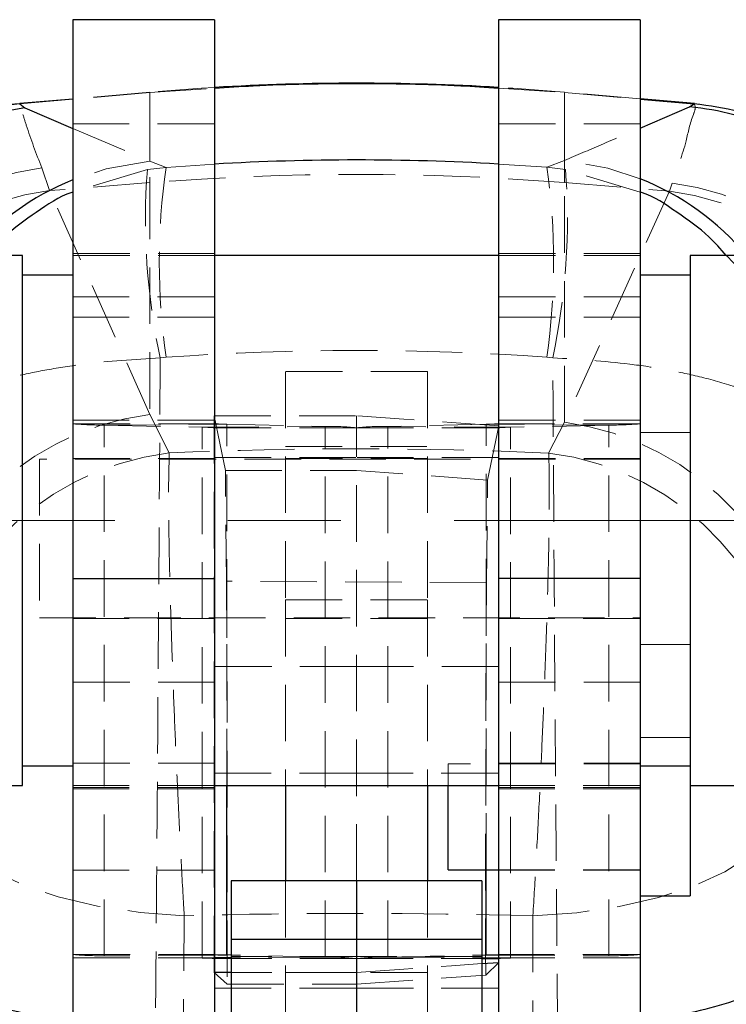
# Model space of a CAD drawing. Header units: millimetres. Extents: x 39 to 401, y 15 to 283.
# Tile 17 of 21: x 256 to 272, y 239 to 261. Entities that reach past the tile are written whole.
import ezdxf

# ---------------------------------------------------------------- set-up
doc = ezdxf.new("R2010")
doc.units = ezdxf.units.MM
doc.linetypes.add('CENTERX2', pattern=[20.32, 12.7, -2.54, 2.54, -2.54])
doc.linetypes.add('HIDDEN', pattern=[1.905, 1.27, -0.635])
doc.layers.add('FORMATO', color=179, linetype='Continuous')
doc.styles.add('SLDTEXTSTYLE0', font='TXT', dxfattribs={"width": 0.75})
doc.dimstyles.new('SLDDIMSTYLE0', dxfattribs={"dimtxt": 3.5, "dimasz": 3.302, "dimexe": 0, "dimexo": 0.0625, "dimgap": 0.875, "dimtad": 1, "dimdec": 0, "dimlfac": 1.333333, "dimrnd": 1e-09, "dimzin": 12, "dimdsep": 46, "dimtxsty": 'SLDTEXTSTYLE0', "dimsah": 1, "dimcen": 0.09, "dimadec": 0, "dimazin": 3, "dimtfac": 1, "dimtofl": 0, "dimtmove": 0, "dimatfit": 3, "dimfxl": 0, "dimfrac": 2, "dimtolj": 1, "dimtzin": 12, "dimarcsym": 0})

# ---------------------------------------------------------------- blocks, each defined once
blk = doc.blocks.new('_D_12')
at = {"layer": 'FORMATO'}
for p, q in [((279.496, 249.954), (291.845, 249.954)), ((290.845, 249.954), (290.845, 176.019)), ((264.604, 176.019), (291.845, 176.019))]:
    blk.add_line(p, q, dxfattribs=at)
for points in [[(290.845, 249.954), (290.337, 246.652), (291.353, 246.652)], [(290.845, 176.019), (291.353, 179.321), (290.337, 179.321)]]:
    blk.add_solid(points, dxfattribs=at)
at = {"layer": 'FORMATO', "insert": (286.333, 212.025), "char_height": 3.5, "attachment_point": 1, "rotation": 90, "style": 'SLDTEXTSTYLE0'}
blk.add_mtext('127', dxfattribs=at)

msp = doc.modelspace()

# ---------------------------------------------------------------- linework, layer by layer
at = {"color": 7, "linetype": 'Continuous', "lineweight": 25}
for p, q in [((260.41659, 261.20404), (257.22909, 261.20404)), ((257.22909, 261.20404), (257.22909, 248.64678)), ((260.41659, 261.20404), (260.41659, 248.64678)), ((269.97909, 261.20404), (266.79159, 261.20404)), ((266.79159, 261.20404), (266.79159, 248.64678)), ((269.97909, 261.20404), (269.97909, 248.64678)), ((256.03879, 259.31225), (256.03735, 259.31212)), ((256.03735, 259.31212), (256.15192, 259.22091)), ((257.22909, 259.42183), (256.03801, 259.31762)), ((257.22909, 259.41634), (256.03879, 259.31225)), ((271.19664, 259.3179), (269.97909, 259.42443)), ((269.97909, 259.41894), (271.19075, 259.31298)), ((271.08933, 259.24286), (271.19385, 259.31271)), ((271.19385, 259.31271), (271.19075, 259.31298)), ((256.10409, 255.90717), (254.60772, 255.90717)), ((256.10409, 244.00091), (256.10409, 255.90717)), ((266.79159, 255.90717), (260.41659, 255.90717)), ((274.10046, 255.90717), (271.10409, 255.90717)), ((271.10409, 255.90717), (271.10409, 249.85014)), ((257.22909, 255.46654), (256.10409, 255.46654)), ((271.10409, 255.46654), (269.97909, 255.46654)), ((271.10409, 249.85014), (271.10409, 244.00091)), ((257.22909, 248.64678), (260.41659, 248.64678)), ((257.22909, 248.64678), (257.22909, 219.24581)), ((260.41659, 248.64678), (260.41659, 219.24581)), ((269.97909, 248.64678), (266.79159, 248.64678)), ((266.79159, 248.64678), (266.79159, 219.24581)), ((269.97909, 248.64678), (269.97909, 219.24581)), ((256.10409, 244.44154), (257.22909, 244.44154)), ((269.97909, 244.44154), (271.10409, 244.44154)), ((253.10229, 244.00091), (256.10409, 244.00091)), ((260.41659, 244.00091), (266.79159, 244.00091)), ((262.01034, 244.00091), (262.01034, 241.85643)), ((265.19784, 244.00091), (265.19784, 241.85643)), ((265.66659, 242.10701), (265.66659, 244.00091)), ((271.10409, 244.00091), (274.67133, 244.00091)), ((271.10409, 244.00091), (271.10409, 241.51638)), ((265.66659, 242.10701), (266.79159, 242.10701)), ((263.60409, 241.85643), (260.79159, 241.85643)), ((260.79159, 241.85643), (260.79159, 240.53597)), ((266.41659, 241.85643), (263.60409, 241.85643)), ((263.60409, 241.85643), (263.60409, 240.53597)), ((266.41659, 241.85643), (266.41659, 240.53597)), ((269.97909, 241.51638), (271.10409, 241.51638)), ((263.60409, 240.53597), (260.79159, 240.53597)), ((260.79159, 240.53597), (260.79159, 228.26666)), ((263.60409, 240.53597), (263.60409, 228.26666)), ((266.41659, 240.53597), (263.60409, 240.53597)), ((266.41659, 240.53597), (266.41659, 228.26666)), ((260.79159, 240.18887), (260.69291, 240.19103)), ((266.41659, 240.18887), (266.51526, 240.19103)), ((266.41659, 239.9965), (266.80026, 240.02324)), ((260.79159, 239.79983), (260.40792, 239.79975))]:
    msp.add_line(p, q, dxfattribs=at)
at = {"color": 7, "linetype": 'HIDDEN', "lineweight": 18}
for p, q in [((258.96135, 259.57338), (257.22909, 259.42183)), ((258.96135, 259.56783), (257.22909, 259.41634)), ((258.96135, 259.56783), (260.41659, 259.6632)), ((258.96135, 258.02421), (258.96135, 259.56783)), ((258.96135, 259.56783), (258.96135, 257.54297)), ((266.79159, 259.66508), (268.27651, 259.56783)), ((269.97909, 259.42443), (268.27651, 259.57338)), ((268.27651, 259.56783), (268.27651, 258.0385)), ((268.27651, 259.56783), (269.97909, 259.41894)), ((268.27651, 257.54297), (268.27651, 259.56783)), ((271.29527, 259.29495), (271.19584, 259.31023)), ((257.22909, 258.86786), (260.41659, 258.86786)), ((269.97909, 258.86786), (266.79159, 258.86786)), ((257.22909, 258.76208), (258.96135, 258.02421)), ((258.96135, 258.02421), (259.32688, 257.88604)), ((259.32688, 257.88604), (260.41659, 257.95994)), ((266.79159, 257.96165), (267.88125, 257.88834)), ((267.88125, 257.88834), (268.27651, 258.0385)), ((256.71018, 257.36368), (256.53288, 257.87379)), ((258.90533, 257.83675), (257.22909, 257.32803)), ((259.32688, 257.88604), (258.90533, 257.83675)), ((267.88125, 257.88834), (268.3008, 257.8396)), ((269.97909, 257.33114), (268.3008, 257.8396)), ((258.96135, 257.54297), (256.71018, 257.36368)), ((258.96135, 257.54297), (258.96135, 252.33427)), ((268.27651, 257.54297), (270.63814, 257.35488)), ((268.27651, 252.15798), (268.27651, 257.54297)), ((270.69784, 257.53261), (270.63814, 257.35488)), ((258.96135, 252.33427), (256.71018, 257.36368)), ((270.63814, 257.35488), (268.27651, 252.15798)), ((260.41659, 255.95404), (257.22909, 255.95404)), ((269.97909, 255.95404), (266.79159, 255.95404)), ((260.41659, 255.90717), (257.22909, 255.90717)), ((269.97909, 255.90717), (266.79159, 255.90717)), ((257.22909, 254.97574), (260.41659, 254.97574)), ((269.97909, 254.97574), (266.79159, 254.97574)), ((257.22909, 254.51996), (260.41659, 254.51996)), ((269.97909, 254.51996), (266.79159, 254.51996)), ((259.32688, 253.6191), (259.19389, 253.60536)), ((268.01361, 253.60763), (267.88125, 253.62121)), ((262.01034, 253.29765), (262.01034, 248.16743)), ((265.19784, 253.29765), (262.01034, 253.29765)), ((265.19784, 253.29765), (265.19784, 248.16743)), ((257.22909, 252.20355), (260.41659, 252.20355)), ((259.39812, 251.47087), (258.96135, 252.33427)), ((260.40792, 239.79975), (260.40792, 252.30495)), ((260.65832, 251.07766), (260.40792, 252.30495)), ((263.60409, 252.30701), (263.60409, 252.03343)), ((269.97909, 252.20355), (266.79159, 252.20355)), ((260.4227, 252.12613), (257.24464, 252.12302)), ((257.93245, 252.0949), (260.69291, 252.11508)), ((257.93245, 240.17085), (257.93245, 252.0949)), ((257.93245, 252.0949), (260.14026, 252.04649)), ((260.14026, 252.04649), (262.90072, 252.06666)), ((260.14026, 240.12244), (260.14026, 252.04649)), ((260.41659, 252.03343), (263.60409, 252.03343)), ((260.69291, 252.11508), (262.90072, 252.06666)), ((260.69291, 244.00091), (260.69291, 252.11508)), ((262.90072, 240.14262), (262.90072, 252.06666)), ((263.60409, 241.85643), (263.60409, 252.03343)), ((266.79159, 252.03343), (263.60409, 252.03343)), ((266.51526, 252.11508), (264.30745, 252.06666)), ((264.30745, 240.14262), (264.30745, 252.06666)), ((267.06791, 252.04649), (264.30745, 252.06666)), ((269.27572, 252.0949), (266.51526, 252.11508)), ((266.51526, 242.10701), (266.51526, 252.11508)), ((266.80026, 252.0815), (266.54777, 250.8616)), ((266.78548, 252.12613), (269.96353, 252.12302)), ((266.80026, 240.02324), (266.80026, 252.0815)), ((269.27572, 252.0949), (267.06791, 252.04649)), ((267.06791, 240.12244), (267.06791, 252.04649)), ((268.27651, 252.15798), (267.92131, 251.46729)), ((269.27572, 240.17085), (269.27572, 252.0949)), ((271.10409, 251.92889), (269.97909, 251.92889)), ((262.01034, 251.61158), (265.19784, 251.61158)), ((256.47909, 251.33358), (256.47909, 247.76171)), ((269.97909, 251.33358), (256.47909, 251.33358)), ((260.41659, 251.34765), (257.22909, 251.34765)), ((260.41659, 251.36829), (263.60409, 251.36829)), ((265.19784, 251.34765), (262.01034, 251.34765)), ((266.79159, 251.36829), (263.60409, 251.36829)), ((269.97909, 251.34765), (266.79159, 251.34765)), ((260.68236, 248.58697), (260.65832, 251.07766)), ((260.65832, 251.07766), (263.60409, 251.07766)), ((266.54777, 250.8616), (263.60409, 251.07766)), ((266.52551, 248.55536), (266.54777, 250.8616)), ((266.52551, 248.55536), (260.68236, 248.58697)), ((262.01034, 248.16743), (265.19784, 248.16743)), ((262.01034, 248.16743), (262.01034, 244.00091)), ((265.19784, 248.16743), (265.19784, 244.00091)), ((256.47909, 247.76171), (269.97909, 247.76171)), ((257.22909, 247.74764), (260.41659, 247.74764)), ((262.01034, 247.74764), (265.19784, 247.74764)), ((266.79159, 247.74764), (269.97909, 247.74764)), ((269.97909, 247.1664), (271.10409, 247.1664)), ((263.60409, 246.67321), (260.41659, 246.67321)), ((266.79159, 246.67321), (263.60409, 246.67321)), ((260.41659, 246.32212), (257.22909, 246.32212)), ((269.97909, 246.32212), (266.79159, 246.32212)), ((271.10409, 245.07888), (269.97909, 245.07888)), ((260.41659, 244.49763), (257.22909, 244.49763)), ((265.66659, 244.00091), (265.66659, 244.48826)), ((269.97909, 244.48826), (265.66659, 244.48826)), ((269.97909, 244.49763), (266.79159, 244.49763)), ((260.41659, 244.27321), (263.60409, 244.27321)), ((263.60409, 244.27321), (266.79159, 244.27321)), ((257.22909, 244.00091), (260.41659, 244.00091)), ((257.22909, 243.95404), (260.41659, 243.95404)), ((257.22909, 243.92211), (260.41659, 243.92211)), ((266.79159, 244.00091), (269.97909, 244.00091)), ((266.79159, 243.95404), (269.97909, 243.95404)), ((266.79159, 243.92211), (269.97909, 243.92211)), ((257.22909, 242.09763), (260.41659, 242.09763)), ((266.79159, 242.10701), (269.97909, 242.10701)), ((266.79159, 242.09763), (269.97909, 242.09763)), ((262.01034, 241.85643), (262.01034, 239.7992)), ((265.19784, 241.85643), (265.19784, 239.7992)), ((260.41659, 240.12867), (257.22909, 240.12867)), ((260.4227, 240.20208), (257.24464, 240.19898)), ((260.41659, 240.18901), (257.93245, 240.17085)), ((260.41659, 240.12446), (260.14026, 240.12244)), ((262.90072, 240.14262), (260.79159, 240.18887)), ((263.60409, 240.15687), (260.79159, 240.15687)), ((262.90072, 240.14262), (260.79159, 240.1272)), ((263.60409, 240.10938), (260.79159, 240.10938)), ((266.41659, 240.15687), (263.60409, 240.15687)), ((263.60409, 240.10938), (266.41659, 240.10938)), ((264.30745, 240.14262), (266.41659, 240.18887)), ((264.30745, 240.14262), (266.41659, 240.1272)), ((266.80026, 240.02324), (266.50659, 239.73793)), ((266.78548, 240.20208), (269.96353, 240.19898)), ((266.79159, 240.18901), (269.27572, 240.17085)), ((266.79159, 240.12867), (269.97909, 240.12867)), ((266.79159, 240.12446), (267.06791, 240.12244)), ((260.40792, 239.79975), (260.70101, 239.53549)), ((262.01034, 239.7992), (265.19784, 239.7992)), ((262.01034, 236.87902), (262.01034, 239.7992)), ((265.19784, 239.7992), (265.19784, 236.87902)), ((263.60409, 239.53535), (266.50659, 239.73793)), ((260.41659, 239.44425), (263.60409, 239.44425)), ((260.41659, 239.44377), (263.60409, 239.44377)), ((266.79159, 239.44425), (263.60409, 239.44425)), ((263.60409, 239.44377), (266.79159, 239.44377))]:
    msp.add_line(p, q, dxfattribs=at)
at = {"color": 8, "linetype": 'Continuous', "lineweight": 25}
for p, q in [((256.03885, 259.31093), (256.03879, 259.31225)), ((271.19075, 259.31298), (271.19483, 259.30365)), ((256.15192, 259.22091), (257.22909, 258.76208)), ((269.97909, 258.76934), (271.08933, 259.24286)), ((260.69291, 240.19103), (260.69291, 244.00091)), ((266.51526, 240.19103), (266.51526, 242.10701)), ((260.69291, 240.19103), (260.41659, 240.18901)), ((260.79159, 240.1272), (260.41659, 240.12446)), ((260.79159, 240.10938), (260.41659, 240.10938)), ((266.41659, 240.1272), (266.79159, 240.12446)), ((266.41659, 240.10938), (266.79159, 240.10938)), ((266.51526, 240.19103), (266.79159, 240.18901))]:
    msp.add_line(p, q, dxfattribs=at)
at = {"color": 7, "linetype": 'HIDDEN', "lineweight": 18, "flags": 128}
for points in [[(260.41659, 259.6807), (260.1238, 259.66232), (258.96135, 259.57338)], [(268.27651, 259.57338), (267.11406, 259.66232), (266.79159, 259.68247)], [(258.96135, 258.02421), (257.98346, 257.8542), (257.22909, 257.60466)], [(269.97909, 257.63091), (269.25414, 257.86857), (268.27651, 258.0385)], [(260.40792, 252.30495), (261.4726, 252.30609), (262.53813, 252.30678), (263.60409, 252.30701)], [(266.80026, 252.0815), (265.73557, 252.15708), (264.67004, 252.23226), (263.60409, 252.30701)], [(259.73433, 241.07366), (258.7417, 241.14706), (257.78814, 241.29022), (256.89961, 241.49924), (256.10028, 241.76845), (255.41192, 242.09051), (254.85327, 242.45665), (254.43952, 242.85691), (254.18195, 243.28039)], [(267.56713, 241.07201), (268.55655, 241.13986), (269.50703, 241.2772), (270.39287, 241.48029), (271.1901, 241.74365), (271.87715, 242.06015), (272.43545, 242.42123), (272.84988, 242.81712), (273.10924, 243.23712)], [(259.66141, 232.2123), (259.69761, 236.60533), (259.73433, 241.07366)], [(267.56713, 241.07201), (267.56831, 236.60613), (267.56948, 232.21175)], [(263.60409, 239.80013), (262.53813, 239.80008), (261.4726, 239.79996), (260.79159, 239.79983)], [(263.60409, 239.80013), (264.67004, 239.87462), (265.73557, 239.949), (266.41659, 239.9965)], [(260.70101, 239.53549), (261.89366, 239.53543), (263.60409, 239.53535)]]:
    msp.add_lwpolyline(points, dxfattribs=at)
at = {"color": 8, "linetype": 'Continuous', "lineweight": 25, "flags": 128}
msp.add_lwpolyline([(256.15192, 259.22091), (255.18923, 259.05473), (254.97909, 258.99669)], dxfattribs=at)
at = {"color": 7, "linetype": 'Continuous', "lineweight": 25}
for centre, radius, start, end in [((263.61891, 206.33699), 53.43974, 86.596391, 93.43545), ((260.70939, 243.90329), 3.7123, 265.570796, 269.745672), ((266.49878, 243.90332), 3.71232, 270.254335, 274.42919)]:
    msp.add_arc(centre, radius, start, end, dxfattribs=at)
at = {"color": 8, "linetype": 'Continuous', "lineweight": 25}
for centre, radius, start, end in [((270.54083, 253.19428), 6.07341, 65.770857, 84.818449), ((263.61892, 202.65576), 55.39681, 86.71678, 93.313956), ((259.51758, 251.9575), 6.09325, 112.06013, 139.593644), ((267.72049, 251.97182), 6.09316, 40.230425, 68.24258), ((267.71599, 240.11526), 6.09501, 291.795956, 352.551752)]:
    msp.add_arc(centre, radius, start, end, dxfattribs=at)
at = {"color": 7, "linetype": 'HIDDEN', "lineweight": 18}
for centre, radius, start, end in [((257.33626, 251.65684), 6.26864, 97.363185, 178.835333), ((273.66339, 256.71762), 14.80043, 175.66348, 192.138866), ((263.61893, 199.04799), 58.68011, 85.447508, 94.552492), ((274.10134, 255.75257), 14.9277, 171.783136, 188.216864), ((253.00454, 255.75478), 15.02893, 351.838494, 8.161506), ((253.44384, 256.7221), 14.89893, 347.933912, 4.301541), ((269.87464, 251.29944), 6.28729, 1.743399, 82.476617), ((257.50689, 251.14813), 6.2664, 97.304311, 177.551882), ((269.81603, 251.12094), 6.28792, 2.200139, 82.487454), ((263.61894, 193.37836), 60.39345, 85.9529454, 94.0753495), ((259.75675, 246.11974), 6.26523, 97.293638, 177.585783), ((257.97424, 261.54363), 9.44882, 265.571409, 269.746584), ((260.17376, 249.8252), 2.22154, 83.724602, 90.86383), ((260.70925, 255.82487), 3.70982, 265.569995, 269.747657), ((262.9858, 246.40807), 5.65923, 83.72772, 90.86137), ((264.22238, 246.40807), 5.65923, 89.13863, 96.27228), ((266.49892, 255.82489), 3.70985, 270.252351, 274.429992), ((267.03442, 249.82521), 2.22152, 89.136158, 96.275416), ((267.45481, 245.92434), 6.28756, 2.189913, 82.490724), ((269.23393, 261.54363), 9.44882, 270.253416, 274.428591), ((263.61887, 154.27227), 97.2902, 87.4653953, 92.4864477), ((260.14648, 245.24745), 6.26825, 96.856772, 177.547083), ((267.15711, 245.24396), 6.27008, 2.071773, 82.99933), ((263.61889, 90.05824), 151.06538, 88.5023508, 91.4734921), ((257.97426, 249.61898), 9.44821, 265.571043, 269.746486), ((260.17373, 237.90019), 2.22251, 83.726742, 90.862846), ((262.98582, 234.48405), 5.65921, 83.727932, 90.861613), ((264.22235, 234.48405), 5.65921, 89.138387, 96.272068), ((267.03444, 237.9002), 2.22249, 89.137143, 96.273276), ((269.23391, 249.61898), 9.44821, 270.253514, 274.428957)]:
    msp.add_arc(centre, radius, start, end, dxfattribs=at)
at = {"color": 7, "linetype": 'Continuous', "lineweight": 25}
for points, knots in [([(260.41659, 259.6632), (260.70622, 259.68376), (261.77191, 259.75942), (263.61745, 259.77948), (265.45456, 259.7598), (266.51037, 259.685), (266.79159, 259.66508)], [0, 0, 0, 0, 0.13652216, 0.5023316, 0.86744499, 1, 1, 1, 1]), ([(256.03735, 259.31212), (255.69841, 259.2806), (255.33757, 259.24704), (254.9996, 259.12576), (254.97909, 259.1184)], [0, 0, 0, 0, 0.93929247, 1, 1, 1, 1]), ([(256.03892, 259.31404), (256.03685, 259.314), (255.75693, 259.30854), (255.43739, 259.25488), (255.1349, 259.16146), (255.09786, 259.15002)], [0, 0, 0, 0, 0.006477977, 0.878338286, 1, 1, 1, 1]), ([(273.03327, 258.84188), (272.75979, 258.95081), (272.16742, 259.18676), (271.53455, 259.26863), (271.19385, 259.31271)], [0, 0, 0, 0, 0.46166663, 1, 1, 1, 1])]:
    msp.add_open_spline(points, degree=3, knots=knots, dxfattribs=at)
at = {"color": 7, "linetype": 'HIDDEN', "lineweight": 18}
for points, knots in [([(256.53288, 257.87379), (256.41, 258.19245), (256.24964, 258.6083), (256.10965, 259.08492), (256.04086, 259.24105), (256.03905, 259.3037), (256.03885, 259.31093)], [0, 0, 0, 0, 0.67174912, 0.87659602, 0.98576378, 1, 1, 1, 1]), ([(271.19483, 259.30365), (271.19978, 259.29352), (271.23442, 259.22253), (271.10494, 258.93342), (271.00003, 258.36334), (270.81347, 257.85049), (270.69784, 257.53261)], [0, 0, 0, 0, 0.01806363, 0.12650073, 0.45857891, 1, 1, 1, 1]), ([(268.27651, 258.0385), (268.55092, 258.15748), (269.11756, 258.40316), (269.68595, 258.64475), (269.97909, 258.76934)], [0, 0, 0, 0, 0.484272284, 1, 1, 1, 1]), ([(273.59404, 251.91743), (273.5939, 251.92186), (273.5792, 252.39972), (273.43924, 253.33365), (272.94852, 254.53701), (272.41919, 255.39364), (272.03773, 255.78047), (271.91279, 255.90717)], [0, 0, 0, 0, 0.00300804, 0.32411367, 0.63226941, 0.87955573, 1, 1, 1, 1]), ([(259.19389, 253.60536), (258.61769, 253.57003), (257.76578, 253.5178), (256.67046, 253.34818), (255.88429, 253.18552), (255.14997, 252.97961), (254.46749, 252.7086), (253.92716, 252.3955), (253.66129, 252.07608), (253.61751, 251.91616), (253.61716, 251.91487)], [0, 0, 0, 0, 0.28770148, 0.42537104, 0.55240575, 0.68792289, 0.80536806, 0.91731189, 0.99933615, 1, 1, 1, 1]), ([(259.19389, 253.60536), (259.17849, 251.08909), (259.14767, 246.05296), (259.10661, 241.0169), (259.08606, 238.49708)], [0, 0, 0, 0, 0.49964455, 1, 1, 1, 1]), ([(268.12312, 238.49491), (268.10221, 241.01538), (268.06043, 246.05292), (268.02921, 251.09053), (268.01361, 253.60763)], [0, 0, 0, 0, 0.50033947, 1, 1, 1, 1]), ([(273.59404, 251.91743), (273.59369, 251.91871), (273.55, 252.07856), (273.28448, 252.39801), (272.75141, 252.70696), (272.07002, 252.97961), (271.33593, 253.18616), (270.54198, 253.35042), (269.44505, 253.52022), (268.59148, 253.57234), (268.01361, 253.60763)], [0, 0, 0, 0, 0.00066238, 0.08259194, 0.19441094, 0.30769963, 0.44714498, 0.57407862, 0.71164597, 1, 1, 1, 1]), ([(259.73433, 241.07366), (259.72547, 241.22292), (259.69265, 241.77557), (259.6397, 242.75874), (259.57893, 244.00743), (259.52372, 245.2708), (259.47393, 246.54786), (259.43283, 247.78013), (259.40212, 248.93064), (259.38568, 249.91415), (259.37961, 250.74988), (259.39242, 251.24893), (259.39812, 251.47087)], [0, 0, 0, 0, 0.04311093, 0.15962562, 0.28388333, 0.40356843, 0.52423672, 0.65237281, 0.7590624, 0.8560689, 0.93599161, 1, 1, 1, 1]), ([(267.92131, 251.46729), (267.92179, 251.45537), (267.93136, 251.21421), (267.93851, 250.67862), (267.93302, 249.80801), (267.91213, 248.77553), (267.87494, 247.49722), (267.82497, 246.14809), (267.76574, 244.76924), (267.7055, 243.51448), (267.64054, 242.28088), (267.59121, 241.4686), (267.56713, 241.07201)], [0, 0, 0, 0, 0.00343962, 0.0695972, 0.15442101, 0.25449138, 0.36737357, 0.52318985, 0.64378844, 0.76534148, 0.88542842, 1, 1, 1, 1]), ([(260.68236, 248.58697), (260.68321, 248.49213), (260.68506, 248.28643), (260.68738, 247.95234), (260.68966, 247.56927), (260.69176, 247.14546), (260.6937, 246.68575), (260.69547, 246.19112), (260.69708, 245.65819), (260.69848, 245.09832), (260.69966, 244.51801), (260.70063, 243.91863), (260.70138, 243.29597), (260.7019, 242.66319), (260.70219, 242.02776), (260.70224, 241.39126), (260.70206, 240.74911), (260.70167, 240.1292), (260.70122, 239.72487), (260.70101, 239.53549)], [0, 0, 0, 0, 0.0314365, 0.06817947, 0.11073088, 0.15840302, 0.20864503, 0.26309725, 0.32234247, 0.3852775, 0.44865943, 0.514678, 0.58393359, 0.65503194, 0.724402, 0.79453881, 0.86599118, 0.93723151, 1, 1, 1, 1]), ([(266.50659, 239.73793), (266.50624, 240.15346), (266.50553, 241.00262), (266.50567, 242.26713), (266.50665, 243.52512), (266.50852, 244.71781), (266.51125, 245.83344), (266.51466, 246.8199), (266.51879, 247.66742), (266.52246, 248.22643), (266.52505, 248.5056), (266.52551, 248.55536)], [0, 0, 0, 0, 0.14137689, 0.28891491, 0.43022813, 0.56938488, 0.69470932, 0.80980374, 0.90501204, 0.98306846, 1, 1, 1, 1])]:
    msp.add_open_spline(points, degree=3, knots=knots, dxfattribs=at)
at = {"color": 8, "linetype": 'Continuous', "lineweight": 25}
for points, knots in [([(257.22909, 257.32803), (257.22142, 257.32573), (256.92217, 257.23582), (256.40914, 256.87186), (255.75289, 256.41937), (255.42511, 256.04946), (255.29902, 255.90717)], [0, 0, 0, 0, 0.00993779, 0.38815232, 0.76463649, 1, 1, 1, 1]), ([(271.91279, 255.90717), (271.7866, 256.0503), (271.45928, 256.42156), (270.80202, 256.87404), (270.28813, 257.23852), (269.98777, 257.32853), (269.97909, 257.33114)], [0, 0, 0, 0, 0.23569295, 0.61136068, 0.98875969, 1, 1, 1, 1]), ([(273.66243, 240.18945), (273.66235, 240.18501), (273.65283, 239.68824), (273.51377, 238.71825), (273.01758, 237.46895), (272.3443, 236.42986), (271.44307, 235.51024), (270.63662, 234.86681), (270.05318, 234.6812), (269.97909, 234.65762)], [0, 0, 0, 0, 0.00190268, 0.21263108, 0.41436998, 0.57298233, 0.73835153, 0.96676981, 1, 1, 1, 1]), ([(273.66243, 240.18945), (273.66204, 240.18822), (273.6101, 240.02504), (273.31365, 239.70651), (272.74644, 239.39837), (272.02051, 239.12354), (271.09871, 238.87003), (270.39274, 238.75537), (269.97909, 238.68819)], [0, 0, 0, 0, 0.0009459, 0.12559923, 0.29962525, 0.47584225, 0.69287346, 1, 1, 1, 1]), ([(254.8505, 239.26856), (254.95088, 239.22831), (255.32161, 239.07968), (256.11667, 238.87613), (256.81644, 238.75943), (257.22909, 238.69061)], [0, 0, 0, 0, 0.13221028, 0.4882737, 1, 1, 1, 1])]:
    msp.add_open_spline(points, degree=3, knots=knots, dxfattribs=at)
at = {"layer": 'FORMATO', "linetype": 'CENTERX2', "lineweight": 18}
msp.add_line((278.49586, 249.95404), (248.64579, 249.95404), dxfattribs=at)

# ---------------------------------------------------------------- dimensions: what is measured, and where the dimension line sits
at = {"layer": 'FORMATO'}
dim = msp.add_linear_dim(base=(290.84461, 176.01883), p1=(278.49586, 249.95404), p2=(263.60409, 176.01883), angle=90, text='127', dimstyle='SLDDIMSTYLE0', dxfattribs=at)
dim.commit()
dim.dimension.update_dxf_attribs({"geometry": '_D_12', "text_midpoint": (290.84461, 215.90418), "dimtype": 160})

doc.saveas('drawing.dxf')
